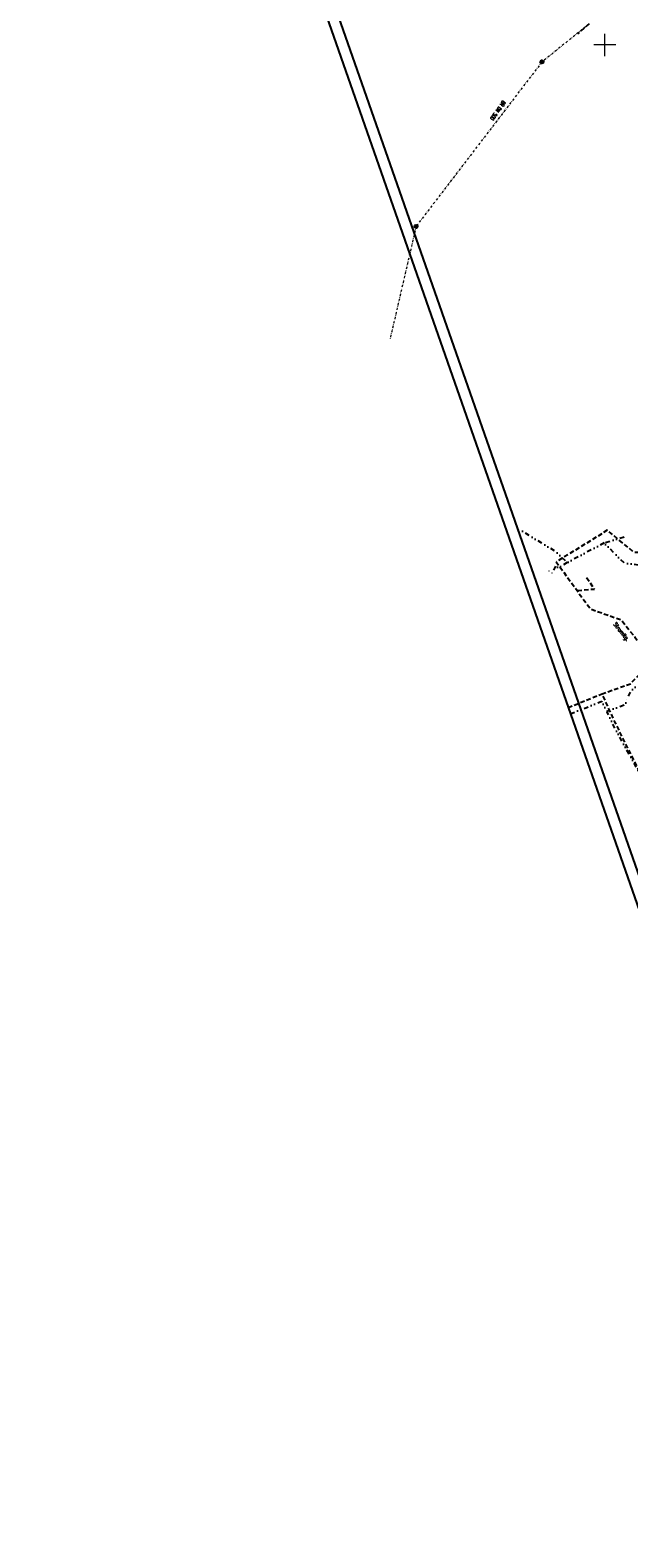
# Model space of a CAD drawing. Extents: x 446740 to 447511, y 442825 to 444215.
# Tile 1 of 94: x 446740 to 447011, y 442825 to 443507. Entities that reach past the tile are written whole.
import ezdxf
from ezdxf.enums import TextEntityAlignment as Align

# ---------------------------------------------------------------- set-up
doc = ezdxf.new("R2010")
doc.units = 0
doc.header["$LTSCALE"] = 2
doc.header["$MEASUREMENT"] = 0
for name, pattern in [('AUSGEZOGEN', [0]), ('GESTRICH-X2', [1.5, 1, -0.5]), ('GETRENNTX3', [3.25, 1, -0.75, 0, -0.75, 0, -0.75]), ('LINE_LT_2', [1.01, 0.5, -0.25, 0.01, -0.25])]:
    doc.linetypes.add(name, pattern=pattern)
doc.layers.get('0').update_dxf_attribs({"linetype": 'AUSGEZOGEN'})
for name, color, linetype in [('A-Schrift', 7, 'CONTINUOUS'), ('DURCHL', 200, 'GESTRICH-X2'), ('Planeinteilung', 250, 'CONTINUOUS'), ('RAHMEN', 7, 'AUSGEZOGEN'), ('SCHSYMBOL', 200, 'AUSGEZOGEN'), ('STROMLTG', 4, 'AUSGEZOGEN'), ('TELEKOM', 4, 'GETRENNTX3')]:
    doc.layers.add(name, color=color, linetype=linetype)
doc.styles.add('ROMANS', font='romans.shx', dxfattribs={"width": 0.8})

# ---------------------------------------------------------------- blocks, each defined once
blk = doc.blocks.new('1135420')
blk.add_line((0, 0), (1135, 0))
at = {"layer": 'RAHMEN'}
blk.add_line((25, 5), (950, 5), dxfattribs=at)
blk = doc.blocks.new('A$C2978578C')
at = {"color": 8, "lineweight": 9, "true_color": 0x777777}
for p, q in [((5.953964, -1.791575, 507.36425), (5.986666, 8.208371, 507.36425)), ((0.970342, 3.224749, 507.36425), (10.970288, 3.192047, 507.36425))]:
    blk.add_line(p, q, dxfattribs=at)
blk = doc.blocks.new('GST')
at = {"color": 0}
blk.add_circle((0, 0), 0.75, dxfattribs=at)
blk.add_point((0, 0), dxfattribs=at)
blk = doc.blocks.new('10')
blk.add_blockref('GST', (0, 0))

msp = doc.modelspace()

# ---------------------------------------------------------------- linework, layer by layer
at = {"layer": 'DURCHL'}
msp.add_line((446992.93, 443509.55), (446987.7, 443505.07), dxfattribs=at)
at = {"layer": 'DURCHL', "color": 200, "linetype": 'LINE_LT_2', "lineweight": 9, "true_color": 0xd600f5}
msp.add_lwpolyline([(446992.93, 443509.55), (446971.52, 443492.29), (446914.58, 443417.97), (446902.78, 443366.98)], dxfattribs=at)
at = {"layer": 'STROMLTG', "linetype": 'GESTRICH-X2', "flags": 128}
for points in [[(447024.55, 443270.42), (447013.42, 443270.42), (447001.13, 443280.53), (446978, 443266.23), (446993.47, 443244.99), (447002, 443241.95), (447007.49, 443240.07), (447013.53, 443232.26), (447018.45, 443226.44), (447018.85, 443223.75), (447023.68, 443217.03)], [(446987.62, 443253.37), (446995.34, 443253.98), (446991.66, 443259.13)], [(447047.57, 443017.06), (447045.88, 443055.26), (447042.23, 443099.42), (447039.81, 443131.44), (447037.39, 443142.42), (447032.18, 443150.61), (447018.89, 443168.2), (447015.44, 443172.15), (447004.51, 443193.92), (446998.76, 443206.63), (447011.65, 443211.14), (447015.64, 443215.39), (447020.02, 443215.65), (447023.63, 443216.68), (447026.28, 443215.44), (447035.14, 443216.96), (447042.93, 443217.59), (447049.46, 443216.83), (447050.15, 443216.32), (447057.56, 443217.78), (447067.19, 443217.21), (447068.77, 443215.95), (447069.66, 443215.38), (447075.74, 443215.06), (447081.76, 443212.78), (447084.16, 443210.75), (447087.73, 443206.82), (447089.5, 443200.87), (447091.34, 443197.33), (447098.94, 443185.68), (447109.9, 443181.44), (447115.72, 443180.93), (447135.79, 443189.16), (447158.55, 443199.9), (447177.46, 443200.8), (447179.46, 443200.08)], [(446983.4, 443200.39), (446998.76, 443206.63)]]:
    msp.add_lwpolyline(points, dxfattribs=at)
at = {"layer": 'TELEKOM', "flags": 128}
for points in [[(446999.72, 443274.79), (446982.98, 443265.93), (446978.06, 443270.74), (446961.43, 443280.91)], [(447021.93, 443263.63), (447008.69, 443265.82), (446999.72, 443274.79), (447009.46, 443277.85)], [(446982.98, 443265.93), (446978.89, 443263.55), (446977.83, 443264.71), (446976.06, 443261.18), (446974.14, 443262.61)], [(446984.41, 443197.51), (446988, 443198.96), (446994.8, 443201.66), (446998.58, 443203.27), (447000.86, 443198.67), (447009.38, 443201.82), (447009.94, 443204.16), (447011.73, 443207.65), (447013.21, 443209.37), (447015, 443210.02), (447017.17, 443210.65), (447022.26, 443211.36), (447026.37, 443212.1), (447033.19, 443212.68), (447052.77, 443213.08), (447054.96, 443212.5), (447055.22, 443211.42), (447055.2, 443210.11), (447055.22, 443209.4), (447055.18, 443207.85), (447050.97, 443207.73), (447050.92, 443206.62)], [(447024.7, 443148.01), (447029.97, 443151.11), (447020.4, 443164.46), (447015.44, 443171.2), (447004.8, 443190.52), (447001.05, 443198.41)]]:
    msp.add_lwpolyline(points, dxfattribs=at)

# ---------------------------------------------------------------- block references
at = {"layer": 'A-Schrift', "rotation": 90}
msp.add_blockref('A$C2978578C', (447003.21, 443494.03, -507.36), dxfattribs=at)
at = {"layer": 'Planeinteilung', "linetype": 'Continuous', "rotation": 289.2892292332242}
msp.add_blockref('1135420', (446739.88, 443896.21), dxfattribs=at)
at = {"layer": 'SCHSYMBOL', "rotation": 267.3622222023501}
for p in [(446971.51, 443492.3), (446914.58, 443417.97)]:
    msp.add_blockref('10', p, dxfattribs=at)

# ---------------------------------------------------------------- texts
at = {"layer": 'DURCHL', "style": 'ROMANS', "width": 0.6}
msp.add_text('BR DN 500', height=1.8, rotation=235, dxfattribs=at).set_placement((446950.88, 443470.84), align=Align.CENTER)
at = {"layer": 'STROMLTG', "style": 'ROMANS', "width": 0.8}
msp.add_text('Stromltg.', height=1.8, rotation=308.17612, dxfattribs=at).set_placement((447003.81, 443237.99))

doc.saveas('drawing.dxf')
